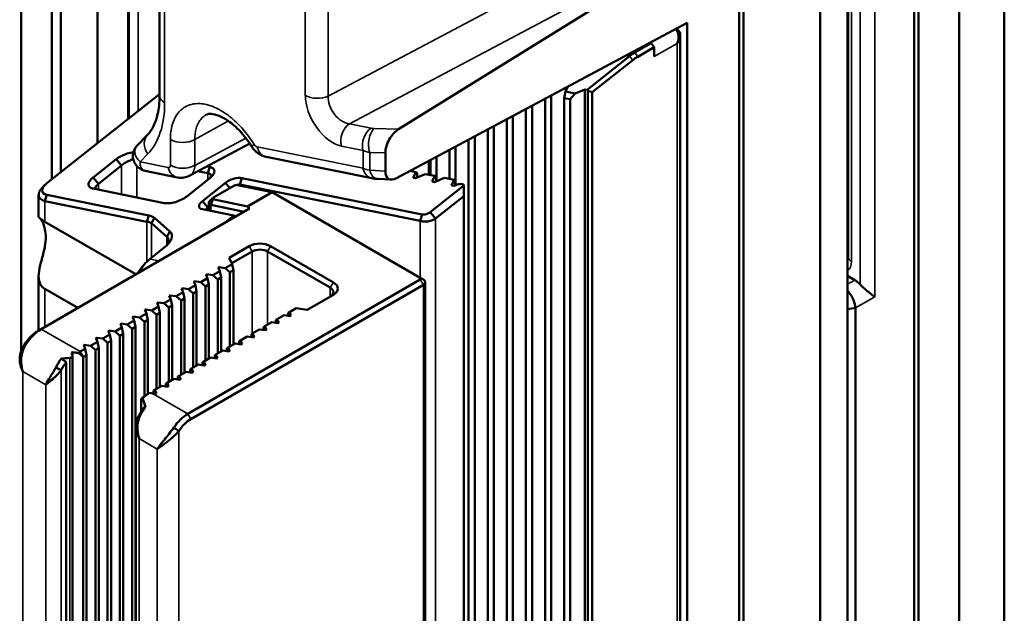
# Model space of a CAD drawing. Header units: millimetres. Extents: x 0 to 5104, y -184 to 1188.
# Tile 156 of 221: x 1524 to 1555, y 368 to 386. Entities that reach past the tile are written whole.
import ezdxf

# ---------------------------------------------------------------- set-up
doc = ezdxf.new("R2010")
doc.units = ezdxf.units.MM
doc.header["$LTSCALE"] = 2
doc.layers.add('Sichtbar (ISO)', color=7, linetype='Continuous', lineweight=50)
doc.layers.add('Sichtbar schmal (ISO)', color=7, linetype='Continuous', lineweight=35)

msp = doc.modelspace()

# ---------------------------------------------------------------- linework, layer by layer
at = {"layer": 'Sichtbar (ISO)'}
for p, q in [((1549.724, 278.492), (1549.724, 548.425)), ((1548.875, 547.391), (1548.875, 277.893)), ((1546.518, 546.03), (1546.518, 276.532)), ((1554.556, 416.221), (1554.556, 281.281)), ((1553.163, 415.419), (1553.163, 280.48)), ((1553.165, 415.418), (1553.165, 280.479)), ((1551.913, 414.62), (1551.913, 280.09)), ((1551.772, 414.302), (1551.772, 280.477)), ((1524.24, 411.026), (1524.24, 376.079)), ((1525.182, 381.369), (1525.182, 410.837)), ((1525.465, 381.592), (1525.465, 410.56)), ((1526.597, 408.357), (1526.597, 382.488)), ((1527.539, 383.234), (1527.539, 402.983)), ((1527.558, 399.59), (1527.558, 383.248)), ((1549.743, 390.652), (1549.743, 378.976)), ((1528.509, 389.691), (1528.509, 383.951)), ((1535.88, 382.918), (1546.06, 389.228)), ((1546.377, 389.133), (1546.377, 312.924)), ((1535.818, 381.408), (1544.774, 386.199)), ((1544.774, 353.687), (1544.774, 386.199)), ((1544.469, 385.999), (1544.435, 386.018)), ((1543.162, 385.28), (1543.671, 385.573)), ((1543.622, 385.583), (1543.671, 385.573)), ((1543.671, 385.573), (1543.761, 385.445)), ((1544.565, 385.815), (1544.565, 354.363)), ((1543.761, 385.445), (1543.252, 385.152)), ((1543.761, 385.155), (1543.761, 385.445)), ((1541.691, 384.133), (1542.999, 385.168)), ((1543.101, 385.048), (1541.852, 384.06)), ((1540.985, 383.88), (1541.024, 384.079)), ((1541.095, 384.231), (1541.024, 384.079)), ((1541.024, 384.079), (1541.321, 384.019)), ((1541.032, 384.094), (1541.032, 384.197)), ((1541.321, 384.019), (1541.621, 384.147)), ((1541.621, 384.147), (1541.691, 384.133)), ((1541.621, 352.841), (1541.621, 384.147)), ((1541.71, 384.105), (1541.691, 384.133)), ((1541.71, 352.821), (1541.71, 384.105)), ((1541.852, 384.06), (1541.71, 384.105)), ((1541.852, 352.866), (1541.852, 384.06)), ((1528.509, 384.002), (1525.034, 381.251)), ((1540.396, 353.732), (1540.396, 383.857)), ((1540.585, 353.552), (1540.585, 383.958)), ((1540.985, 353.17), (1540.985, 383.88)), ((1541.174, 383.842), (1540.985, 383.88)), ((1541.321, 384.019), (1541.174, 383.842)), ((1541.174, 352.991), (1541.174, 383.842)), ((1539.807, 354.293), (1539.807, 383.542)), ((1539.995, 354.113), (1539.995, 383.643)), ((1539.218, 354.854), (1539.218, 383.227)), ((1539.406, 354.675), (1539.406, 383.328)), ((1538.628, 355.416), (1538.628, 382.912)), ((1538.817, 355.236), (1538.817, 383.012)), ((1527.821, 382.418), (1528.139, 382.746)), ((1538.039, 355.977), (1538.039, 382.596)), ((1538.228, 355.797), (1538.228, 382.697)), ((1531.29, 382.479), (1529.441, 381.49)), ((1531.311, 382.446), (1531.252, 382.459)), ((1537.45, 381.385), (1537.45, 382.281)), ((1537.638, 381.194), (1537.638, 382.382)), ((1526.459, 381.431), (1527.166, 381.991)), ((1527.166, 381.991), (1527.332, 381.796)), ((1531.791, 382.066), (1535.054, 381.407)), ((1535.472, 382.186), (1535.472, 381.629)), ((1536.808, 381.938), (1536.808, 381.515)), ((1536.861, 381.966), (1536.861, 381.504)), ((1537.049, 381.313), (1537.049, 382.067)), ((1527.332, 381.796), (1526.625, 381.236)), ((1529.047, 381.433), (1528.065, 381.632)), ((1529.567, 381.645), (1529.566, 381.645)), ((1529.966, 381.771), (1530.054, 381.753)), ((1529.996, 381.558), (1530.054, 381.753)), ((1536.409, 381.595), (1536.234, 381.631)), ((1526.459, 381.431), (1526.625, 381.236)), ((1530.054, 381.407), (1529.347, 380.847)), ((1529.996, 381.558), (1529.686, 381.621)), ((1530.986, 381.217), (1531.045, 381.412)), ((1531.045, 381.412), (1536.607, 380.288)), ((1535.23, 381.386), (1535.658, 381.366)), ((1536.329, 381.423), (1536.409, 381.595)), ((1536.402, 381.408), (1536.329, 381.423)), ((1536.702, 381.536), (1536.402, 381.408)), ((1536.448, 381.565), (1536.409, 381.595)), ((1536.448, 381.428), (1536.448, 381.565)), ((1536.998, 381.476), (1536.702, 381.536)), ((1536.919, 381.303), (1536.998, 381.476)), ((1537.291, 381.417), (1536.991, 381.289)), ((1537.037, 381.446), (1536.998, 381.476)), ((1537.037, 381.308), (1537.037, 381.446)), ((1537.588, 381.357), (1537.291, 381.417)), ((1537.508, 381.184), (1537.588, 381.357)), ((1537.627, 381.327), (1537.588, 381.357)), ((1537.627, 381.189), (1537.627, 381.327)), ((1528.651, 380.642), (1526.459, 381.086)), ((1529.83, 380.703), (1530.537, 381.263)), ((1530.816, 381.179), (1530.156, 380.798)), ((1530.677, 381.099), (1530.537, 381.263)), ((1531.976, 380.975), (1530.91, 381.197)), ((1536.548, 380.093), (1530.986, 381.217)), ((1536.854, 380.36), (1537.891, 381.181)), ((1536.991, 381.289), (1536.919, 381.303)), ((1537.58, 381.17), (1537.508, 381.184)), ((1537.64, 381.195), (1537.58, 381.17)), ((1537.892, 381.162), (1537.892, 380.856)), ((1524.78, 380.218), (1524.78, 380.899)), ((1525.034, 380.894), (1524.975, 380.699)), ((1525.034, 380.894), (1528.173, 380.26)), ((1530.091, 380.587), (1530.156, 380.761)), ((1530.156, 380.761), (1531.222, 380.54)), ((1531.976, 380.975), (1531.222, 380.54)), ((1536.548, 378.336), (1531.976, 380.975)), ((1537.892, 380.856), (1537.02, 380.166)), ((1537.892, 380.856), (1537.892, 351.428)), ((1531.287, 380.469), (1524.858, 376.757)), ((1528.114, 380.065), (1524.975, 380.699)), ((1529.996, 380.508), (1529.83, 380.703)), ((1530.802, 380.254), (1529.83, 380.451)), ((1530.032, 380.536), (1529.996, 380.508)), ((1530.032, 380.656), (1530.032, 380.41)), ((1531.121, 380.373), (1530.091, 380.587)), ((1531.222, 380.54), (1531.287, 380.469)), ((1528.173, 380.26), (1528.114, 380.065)), ((1528.348, 380.183), (1528.256, 380.017)), ((1528.348, 380.183), (1528.827, 379.769)), ((1530.495, 380.011), (1530.802, 380.254)), ((1530.875, 380.231), (1530.802, 380.254)), ((1536.548, 380.093), (1536.607, 380.288)), ((1537.02, 380.166), (1536.854, 380.36)), ((1527.782, 378.445), (1524.975, 380.066)), ((1528.734, 379.603), (1528.256, 380.017)), ((1536.808, 380.081), (1536.808, 380.081)), ((1536.861, 380.094), (1536.861, 380.093)), ((1528.827, 379.769), (1528.734, 379.603)), ((1528.652, 379.266), (1528.207, 378.914)), ((1530.654, 378.955), (1531.274, 379.312)), ((1531.934, 379.312), (1533.867, 378.197)), ((1530.744, 378.762), (1530.654, 378.955)), ((1531.368, 379.149), (1530.734, 378.783)), ((1533.772, 378.033), (1531.839, 379.149)), ((1530.317, 378.651), (1530.345, 378.667)), ((1530.367, 378.544), (1530.317, 378.651)), ((1530.345, 378.667), (1530.531, 378.639)), ((1530.345, 378.667), (1530.345, 378.591)), ((1530.531, 378.639), (1530.744, 378.762)), ((1530.68, 378.507), (1530.531, 378.639)), ((1530.744, 378.762), (1530.784, 378.567)), ((1524.78, 376.712), (1524.78, 378.385)), ((1529.777, 378.203), (1529.99, 378.326)), ((1529.94, 378.433), (1529.968, 378.45)), ((1529.99, 378.326), (1529.94, 378.433)), ((1529.968, 378.45), (1529.968, 378.373)), ((1529.968, 378.45), (1530.154, 378.421)), ((1529.99, 378.326), (1530.029, 378.131)), ((1530.154, 378.421), (1530.367, 378.544)), ((1530.302, 378.289), (1530.154, 378.421)), ((1530.407, 378.349), (1530.302, 378.289)), ((1530.302, 378.289), (1530.302, 376.003)), ((1530.367, 378.544), (1530.407, 378.349)), ((1530.407, 378.349), (1530.407, 376.063)), ((1530.784, 378.567), (1530.68, 378.507)), ((1530.68, 378.507), (1530.68, 376.22)), ((1530.784, 378.567), (1530.784, 376.281)), ((1536.548, 378.336), (1536.643, 378.281)), ((1549.724, 378.397), (1549.952, 378.266)), ((1524.975, 377.994), (1525.988, 377.409)), ((1529.186, 377.998), (1529.214, 378.014)), ((1529.235, 377.891), (1529.186, 377.998)), ((1529.214, 378.014), (1529.214, 377.937)), ((1529.214, 378.014), (1529.4, 377.985)), ((1529.383, 374.144), (1536.548, 378.281)), ((1529.4, 377.985), (1529.612, 378.108)), ((1529.548, 377.853), (1529.4, 377.985)), ((1536.643, 378.118), (1529.477, 373.981)), ((1529.563, 378.216), (1529.591, 378.232)), ((1529.612, 378.108), (1529.563, 378.216)), ((1529.591, 378.232), (1529.591, 378.155)), ((1529.591, 378.232), (1529.777, 378.203)), ((1529.612, 378.108), (1529.652, 377.914)), ((1529.925, 378.071), (1529.777, 378.203)), ((1530.029, 378.131), (1529.925, 378.071)), ((1529.925, 378.071), (1529.925, 375.785)), ((1530.029, 378.131), (1530.029, 375.845)), ((1536.701, 352.834), (1536.701, 378.2)), ((1528.808, 377.78), (1528.837, 377.796)), ((1528.858, 377.673), (1528.808, 377.78)), ((1528.837, 377.796), (1529.022, 377.768)), ((1528.837, 377.796), (1528.837, 377.72)), ((1529.022, 377.768), (1529.235, 377.891)), ((1529.171, 377.636), (1529.022, 377.768)), ((1529.275, 377.696), (1529.171, 377.636)), ((1529.235, 377.891), (1529.275, 377.696)), ((1529.275, 377.696), (1529.275, 375.41)), ((1529.652, 377.914), (1529.548, 377.853)), ((1529.548, 377.853), (1529.548, 375.567)), ((1529.652, 377.914), (1529.652, 375.627)), ((1533.867, 377.815), (1533.058, 377.349)), ((1528.268, 377.332), (1528.481, 377.455)), ((1528.431, 377.562), (1528.459, 377.579)), ((1528.481, 377.455), (1528.431, 377.562)), ((1528.459, 377.579), (1528.645, 377.55)), ((1528.459, 377.579), (1528.459, 377.502)), ((1528.481, 377.455), (1528.521, 377.26)), ((1528.645, 377.55), (1528.858, 377.673)), ((1528.794, 377.418), (1528.645, 377.55)), ((1528.898, 377.478), (1528.794, 377.418)), ((1528.794, 377.418), (1528.794, 375.132)), ((1528.858, 377.673), (1528.898, 377.478)), ((1528.898, 377.478), (1528.898, 375.192)), ((1529.171, 377.636), (1529.171, 375.35)), ((1532.724, 377.401), (1532.511, 377.278)), ((1533.058, 377.349), (1532.724, 377.401)), ((1549.964, 377.409), (1549.724, 377.374)), ((1549.964, 377.409), (1549.964, 367.361)), ((1527.677, 377.127), (1527.705, 377.143)), ((1527.727, 377.02), (1527.677, 377.127)), ((1527.705, 377.143), (1527.891, 377.114)), ((1527.705, 377.143), (1527.705, 377.066)), ((1527.891, 377.114), (1528.104, 377.237)), ((1528.04, 376.983), (1527.891, 377.114)), ((1528.054, 377.345), (1528.082, 377.361)), ((1528.104, 377.237), (1528.054, 377.345)), ((1528.082, 377.361), (1528.268, 377.332)), ((1528.082, 377.361), (1528.082, 377.284)), ((1528.104, 377.237), (1528.144, 377.043)), ((1528.417, 377.2), (1528.268, 377.332)), ((1528.521, 377.26), (1528.417, 377.2)), ((1528.417, 377.2), (1528.417, 374.914)), ((1528.521, 377.26), (1528.521, 374.974)), ((1532.347, 377.183), (1532.134, 377.06)), ((1532.533, 377.154), (1532.347, 377.183)), ((1532.511, 377.278), (1532.471, 377.255)), ((1532.471, 377.255), (1532.471, 377.164)), ((1532.511, 377.278), (1532.561, 377.17)), ((1532.561, 377.17), (1532.533, 377.154)), ((1527.137, 376.679), (1527.35, 376.802)), ((1527.3, 376.909), (1527.328, 376.925)), ((1527.35, 376.802), (1527.3, 376.909)), ((1527.328, 376.925), (1527.514, 376.897)), ((1527.328, 376.925), (1527.328, 376.849)), ((1527.35, 376.802), (1527.39, 376.607)), ((1527.514, 376.897), (1527.727, 377.02)), ((1527.663, 376.765), (1527.514, 376.897)), ((1527.767, 376.825), (1527.663, 376.765)), ((1527.727, 377.02), (1527.767, 376.825)), ((1527.767, 376.825), (1527.767, 351.459)), ((1528.144, 377.043), (1528.04, 376.983)), ((1528.04, 376.983), (1528.04, 374.687)), ((1528.144, 377.043), (1528.144, 374.754)), ((1531.757, 376.842), (1531.717, 376.819)), ((1531.717, 376.819), (1531.717, 376.728)), ((1531.97, 376.965), (1531.757, 376.842)), ((1531.757, 376.842), (1531.806, 376.735)), ((1532.155, 376.936), (1531.97, 376.965)), ((1532.134, 377.06), (1532.094, 377.037)), ((1532.094, 377.037), (1532.094, 376.946)), ((1532.134, 377.06), (1532.183, 376.953)), ((1532.183, 376.953), (1532.155, 376.936)), ((1524.858, 376.757), (1524.764, 376.702)), ((1526.546, 376.474), (1526.574, 376.49)), ((1526.595, 376.366), (1526.546, 376.474)), ((1526.574, 376.49), (1526.76, 376.461)), ((1526.574, 376.49), (1526.574, 376.413)), ((1526.76, 376.461), (1526.973, 376.584)), ((1526.923, 376.692), (1526.951, 376.708)), ((1526.973, 376.584), (1526.923, 376.692)), ((1526.951, 376.708), (1527.137, 376.679)), ((1526.951, 376.708), (1526.951, 376.631)), ((1526.973, 376.584), (1527.012, 376.389)), ((1527.286, 376.547), (1527.137, 376.679)), ((1527.39, 376.607), (1527.286, 376.547)), ((1527.286, 376.547), (1527.286, 351.181)), ((1527.39, 376.607), (1527.39, 351.241)), ((1527.663, 376.765), (1527.663, 351.399)), ((1531.215, 376.53), (1531.002, 376.407)), ((1531.401, 376.501), (1531.215, 376.53)), ((1531.379, 376.625), (1531.34, 376.602)), ((1531.34, 376.602), (1531.34, 376.511)), ((1531.592, 376.747), (1531.379, 376.625)), ((1531.379, 376.625), (1531.429, 376.517)), ((1531.429, 376.517), (1531.401, 376.501)), ((1531.778, 376.719), (1531.592, 376.747)), ((1531.806, 376.735), (1531.778, 376.719)), ((1524.314, 376.148), (1524.292, 376.175)), ((1526.169, 376.256), (1526.197, 376.272)), ((1526.218, 376.149), (1526.169, 376.256)), ((1526.197, 376.272), (1526.383, 376.243)), ((1526.197, 376.272), (1526.197, 376.196)), ((1526.383, 376.243), (1526.595, 376.366)), ((1526.531, 376.112), (1526.383, 376.243)), ((1526.635, 376.172), (1526.531, 376.112)), ((1526.595, 376.366), (1526.635, 376.172)), ((1526.635, 376.172), (1526.635, 350.806)), ((1526.908, 376.329), (1526.76, 376.461)), ((1527.012, 376.389), (1526.908, 376.329)), ((1526.908, 376.329), (1526.908, 350.964)), ((1527.012, 376.389), (1527.012, 351.024)), ((1530.625, 376.189), (1530.585, 376.166)), ((1530.585, 376.166), (1530.585, 376.075)), ((1530.838, 376.312), (1530.625, 376.189)), ((1530.625, 376.189), (1530.675, 376.082)), ((1531.024, 376.283), (1530.838, 376.312)), ((1531.002, 376.407), (1530.962, 376.384)), ((1530.962, 376.384), (1530.962, 376.293)), ((1531.002, 376.407), (1531.052, 376.299)), ((1531.052, 376.299), (1531.024, 376.283)), ((1525.82, 375.947), (1525.82, 376.041)), ((1525.823, 375.932), (1525.823, 350.417)), ((1526.065, 376.06), (1526.218, 376.149)), ((1526.154, 375.894), (1526.154, 350.528)), ((1526.258, 375.954), (1526.159, 375.897)), ((1526.218, 376.149), (1526.258, 375.954)), ((1526.258, 375.954), (1526.258, 350.588)), ((1526.531, 376.112), (1526.531, 350.746)), ((1530.084, 375.877), (1529.871, 375.754)), ((1530.27, 375.848), (1530.084, 375.877)), ((1530.248, 375.971), (1530.208, 375.948)), ((1530.208, 375.948), (1530.208, 375.857)), ((1530.461, 376.094), (1530.248, 375.971)), ((1530.248, 375.971), (1530.298, 375.864)), ((1530.298, 375.864), (1530.27, 375.848)), ((1530.647, 376.066), (1530.461, 376.094)), ((1530.675, 376.082), (1530.647, 376.066)), ((1524.24, 375.578), (1524.24, 375.577)), ((1525.476, 375.492), (1525.309, 375.574)), ((1525.631, 375.735), (1525.631, 350.572)), ((1529.707, 375.659), (1529.494, 375.536)), ((1529.893, 375.63), (1529.707, 375.659)), ((1529.871, 375.754), (1529.831, 375.731)), ((1529.831, 375.731), (1529.831, 375.64)), ((1529.871, 375.754), (1529.921, 375.646)), ((1529.921, 375.646), (1529.893, 375.63)), ((1529.117, 375.318), (1529.077, 375.295)), ((1529.077, 375.295), (1529.077, 375.204)), ((1529.33, 375.441), (1529.117, 375.318)), ((1529.117, 375.318), (1529.166, 375.211)), ((1529.516, 375.412), (1529.33, 375.441)), ((1529.494, 375.536), (1529.454, 375.513)), ((1529.454, 375.513), (1529.454, 375.422)), ((1529.494, 375.536), (1529.544, 375.429)), ((1529.544, 375.429), (1529.516, 375.412)), ((1528.575, 375.006), (1528.362, 374.883)), ((1528.761, 374.977), (1528.575, 375.006)), ((1528.74, 375.1), (1528.7, 375.077)), ((1528.7, 375.077), (1528.7, 374.986)), ((1528.953, 375.223), (1528.74, 375.1)), ((1528.74, 375.1), (1528.789, 374.993)), ((1528.789, 374.993), (1528.761, 374.977)), ((1529.138, 375.195), (1528.953, 375.223)), ((1529.166, 375.211), (1529.138, 375.195)), ((1528.384, 374.759), (1528.294, 374.773)), ((1528.362, 374.883), (1528.323, 374.86)), ((1528.323, 374.86), (1528.323, 374.769)), ((1528.362, 374.883), (1528.412, 374.775)), ((1528.412, 374.775), (1528.384, 374.759)), ((1527.945, 374.606), (1527.945, 374.22)), ((1527.901, 374.077), (1527.88, 374.104)), ((1527.782, 349.309), (1527.782, 373.771)), ((1528.794, 373.515), (1528.794, 373.515)), ((1528.898, 373.65), (1528.898, 373.65)), ((1528.948, 373.72), (1529.1, 373.613)), ((1529.077, 373.586), (1529.077, 373.586)), ((1528.7, 373.398), (1528.7, 373.398)), ((1528.521, 373.116), (1528.521, 373.116))]:
    msp.add_line(p, q, dxfattribs=at)
for centre, major_axis, ratio, start_param, end_param in [((1543.182, 384.225), (0.618, 1.119), 0.589709, 0.774391, 0.956531), ((1543.252, 384.191), (-0.589, -1.02), 0.57735, 3.927054, 4.110393), ((1535.862, 382.449), (-0.283, -0.506), 0.531754, 3.906008, 5.522672), ((1535.862, 381.89), (0.283, 0.502), 0.534165, 2.383741, 3.840999), ((1529.124, 382.076), (-0.318, 0.586), 0.594048, 3.13345, 3.1377), ((1537.692, 381.114), (0.197, 0.075), 0.446929, 6.200545, 7.946238), ((1537.692, 381.227), (-0.128, 0.213), 0.724751, 4.020599, 4.105631), ((1527.759, 379.905), (-0.646, -0.194), 0.486393, 3.44054, 3.87944), ((1523.938, 378.975), (0.75, 1.299), 0.57735, 5.286576, 5.708998), ((1531.604, 379.122), (0.467, 0), 0.57735, 0.785398, 2.356194), ((1531.604, 379.013), (-0.333, 0), 0.57735, 3.926991, 5.497787), ((1550.076, 378.976), (-0.333, 0), 0.57735, 0, 0.000053), ((1536.501, 378.308), (0.0667, 0), 0.57735, 5.497787, 7.068583), ((1533.537, 377.897), (0.333, 0), 0.57735, 5.497787, 7.068583), ((1533.537, 378.006), (0.467, 0), 0.57735, 5.497787, 7.068583), ((1536.501, 378.2), (0.2, 0), 0.57735, 5.497787, 7.068583), ((1549.948, 377.83), (0.267, -0.462), 0.582193, 1.909625, 2.351202), ((1524.764, 375.995), (0.433, 0.751), 0.57735, 0.785398, 1.663035), ((1524.858, 375.94), (-0.5, -0.866), 0.57735, 3.926991, 4.804627), ((1526.494, 374.996), (1.926, -0.361), 0.410754, 2.04933, 2.198829), ((1525.947, 375.312), (-0.5, -0.866), 0.57735, 4.10812, 4.148662), ((1525.678, 375.467), (0.436, -1.379), 0.201906, 1.859723, 1.917264), ((1526.168, 375.184), (1.926, -0.361), 0.410754, 1.731552, 1.828667), ((1526.065, 375.244), (0.5, 0.866), 0.57735, 0.785398, 0.869412), ((1526.159, 375.189), (-0.433, -0.751), 0.57735, 3.926991, 3.934993), ((1525.853, 375.366), (0.5, 0.866), 0.57735, 1.336689, 1.663035), ((1525.947, 375.312), (-0.433, -0.751), 0.57735, 4.468636, 4.804627), ((1528.139, 374.046), (0.433, 0.751), 0.57735, 0.931764, 1.106586), ((1528.233, 373.992), (-0.5, -0.866), 0.57735, 3.976429, 4.285183), ((1528.294, 373.957), (1.926, -0.361), 0.410754, 1.647538, 1.696977), ((1528.351, 373.924), (0.433, 0.751), 0.57735, 1.327043, 1.663035), ((1528.445, 373.869), (-0.5, -0.866), 0.57735, 4.478281, 4.804627), ((1527.804, 374.239), (-0.436, 1.379), 0.201906, 4.729237, 4.922336), ((1529.383, 373.328), (0.5, 0.866), 0.57735, 0.785398, 1.448272), ((1529.477, 373.273), (-0.433, -0.751), 0.57735, 3.926991, 4.589865)]:
    msp.add_ellipse(centre, major_axis=major_axis, ratio=ratio, start_param=start_param, end_param=end_param, dxfattribs=at)
for points, knots in [([(1544.468, 385.564), (1544.517, 385.686), (1544.517, 385.758), (1544.499, 385.854), (1544.486, 385.92), (1544.459, 385.974), (1544.425, 386.012)], [0, 0, 0, 0, 0.5, 0.5, 0.5, 0.844239, 0.844239, 0.844239, 0.844239]), ([(1544.469, 385.999), (1544.526, 385.965), (1544.565, 385.887), (1544.565, 385.815), (1544.565, 385.743), (1544.55, 385.667), (1544.468, 385.564)], [0.0025798, 0.0025798, 0.0025798, 0.0025798, 0.5, 0.5, 0.5, 1, 1, 1, 1]), ([(1528.139, 382.746), (1528.27, 382.88), (1528.385, 383.097), (1528.488, 383.55), (1528.509, 383.743), (1528.509, 383.951)], [0, 0, 0, 0, 0.206221, 0.206221, 0.3280309, 0.3280309, 0.3280309, 0.3280309]), ([(1531.352, 382.382), (1531.258, 382.534), (1531.15, 382.678), (1530.921, 382.935), (1530.797, 383.049), (1530.564, 383.223), (1530.451, 383.287), (1530.252, 383.37), (1530.165, 383.389), (1530.043, 383.395), (1530.002, 383.387), (1529.96, 383.371), (1529.951, 383.367), (1529.942, 383.362)], [0, 0, 0, 0, 0.0805606, 0.0805606, 0.163178, 0.163178, 0.2414053, 0.2414053, 0.3187436, 0.3187436, 0.3914927, 0.3914927, 0.4142134, 0.4142134, 0.4142134, 0.4142134]), ([(1528.062, 381.632), (1528.016, 381.642), (1527.97, 381.659), (1527.884, 381.706), (1527.844, 381.739), (1527.776, 381.813), (1527.747, 381.857), (1527.707, 381.949), (1527.694, 382), (1527.685, 382.1), (1527.689, 382.152), (1527.713, 382.251), (1527.733, 382.299), (1527.778, 382.369), (1527.798, 382.395), (1527.821, 382.418)], [0.0004159, 0.0004159, 0.0004159, 0.0004159, 0.0218713, 0.0218713, 0.0446352, 0.0446352, 0.0673508, 0.0673508, 0.0901386, 0.0901386, 0.1129252, 0.1129252, 0.1357426, 0.1357426, 0.1504632, 0.1504632, 0.1504632, 0.1504632]), ([(1531.791, 382.066), (1531.728, 382.079), (1531.666, 382.103), (1531.551, 382.167), (1531.498, 382.209), (1531.414, 382.295), (1531.381, 382.337), (1531.352, 382.382)], [0.00000108, 0.00000108, 0.00000108, 0.00000108, 0.02934314, 0.02934314, 0.05955549, 0.05955549, 0.08358135, 0.08358135, 0.08358135, 0.08358135]), ([(1527.166, 381.991), (1527.212, 382.027), (1527.266, 382.061), (1527.385, 382.12), (1527.45, 382.146), (1527.579, 382.184), (1527.642, 382.196), (1527.701, 382.202)], [-0.12205034, -0.12205034, -0.12205034, -0.12205034, -0.09246204, -0.09246204, -0.06152272, -0.06152272, -0.03099743, -0.03099743, -0.03099743, -0.03099743]), ([(1527.699, 381.988), (1527.698, 381.988), (1527.697, 381.988), (1527.655, 381.978), (1527.612, 381.962), (1527.525, 381.925), (1527.482, 381.902), (1527.401, 381.852), (1527.364, 381.824), (1527.332, 381.796)], [0.02152682, 0.02152682, 0.02152682, 0.02152682, 0.02217037, 0.02217037, 0.04456629, 0.04456629, 0.06654314, 0.06654314, 0.08758734, 0.08758734, 0.08758734, 0.08758734]), ([(1530.054, 381.753), (1530.079, 381.748), (1530.102, 381.741), (1530.14, 381.722), (1530.155, 381.711), (1530.188, 381.677), (1530.199, 381.651), (1530.199, 381.593), (1530.188, 381.561), (1530.155, 381.508), (1530.139, 381.488), (1530.101, 381.447), (1530.079, 381.427), (1530.054, 381.407)], [-0.1178615, -0.1178615, -0.1178615, -0.1178615, -0.1012306, -0.1012306, -0.0848355, -0.0848355, -0.058228, -0.058228, -0.0319121, -0.0319121, -0.0160284, -0.0160284, 0, 0, 0, 0]), ([(1526.459, 381.086), (1526.434, 381.09), (1526.412, 381.098), (1526.374, 381.116), (1526.358, 381.127), (1526.326, 381.161), (1526.315, 381.187), (1526.315, 381.245), (1526.326, 381.277), (1526.358, 381.33), (1526.374, 381.351), (1526.412, 381.392), (1526.434, 381.412), (1526.459, 381.431)], [-0.1178614, -0.1178614, -0.1178614, -0.1178614, -0.1012307, -0.1012307, -0.0848358, -0.0848358, -0.0582284, -0.0582284, -0.0319125, -0.0319125, -0.0160286, -0.0160286, 0, 0, 0, 0]), ([(1529.439, 381.49), (1529.383, 381.46), (1529.321, 381.439), (1529.197, 381.419), (1529.134, 381.419), (1529.064, 381.43), (1529.055, 381.431), (1529.047, 381.433)], [0, 0, 0, 0, 0.02867629, 0.02867629, 0.05679158, 0.05679158, 0.06067024, 0.06067024, 0.06067024, 0.06067024]), ([(1530.06, 381.412), (1530.064, 381.417), (1530.068, 381.423), (1530.085, 381.451), (1530.093, 381.472), (1530.094, 381.508), (1530.088, 381.524), (1530.067, 381.542), (1530.056, 381.548), (1530.029, 381.555), (1530.013, 381.558), (1529.996, 381.558)], [0.01712468, 0.01712468, 0.01712468, 0.01712468, 0.02124708, 0.02124708, 0.03894249, 0.03894249, 0.05701831, 0.05701831, 0.06900123, 0.06900123, 0.08131979, 0.08131979, 0.08131979, 0.08131979]), ([(1530.537, 381.263), (1530.603, 381.315), (1530.696, 381.362), (1530.791, 381.39), (1530.885, 381.417), (1530.978, 381.426), (1531.045, 381.412)], [0, 0, 0, 0, 0.502904, 0.502904, 0.502904, 1, 1, 1, 1]), ([(1525.034, 381.251), (1524.94, 381.177), (1524.885, 381.095), (1524.885, 381.029), (1524.885, 380.962), (1524.939, 380.913), (1525.034, 380.894)], [0, 0, 0, 0, 0.498796, 0.498796, 0.498796, 1, 1, 1, 1]), ([(1526.625, 381.236), (1526.609, 381.222), (1526.594, 381.207), (1526.568, 381.177), (1526.557, 381.163), (1526.535, 381.127), (1526.528, 381.106), (1526.527, 381.082), (1526.528, 381.077), (1526.529, 381.071)], [0, 0, 0, 0, 0.01095831, 0.01095831, 0.0217217, 0.0217217, 0.03890806, 0.03890806, 0.04491495, 0.04491495, 0.04491495, 0.04491495]), ([(1530.986, 381.217), (1530.967, 381.215), (1530.945, 381.21), (1530.917, 381.2), (1530.913, 381.199), (1530.909, 381.197)], [0, 0, 0, 0, 0.01394408, 0.01394408, 0.01637778, 0.01637778, 0.01637778, 0.01637778]), ([(1529.347, 380.847), (1529.302, 380.811), (1529.248, 380.778), (1529.129, 380.718), (1529.064, 380.692), (1528.934, 380.654), (1528.868, 380.641), (1528.75, 380.631), (1528.696, 380.633), (1528.651, 380.642)], [-0.1220503, -0.1220503, -0.1220503, -0.1220503, -0.0924622, -0.0924622, -0.0615229, -0.0615229, -0.0302652, -0.0302652, 0, 0, 0, 0]), ([(1529.83, 380.451), (1529.764, 380.464), (1529.725, 380.499), (1529.725, 380.546), (1529.725, 380.592), (1529.763, 380.65), (1529.83, 380.703)], [0, 0, 0, 0, 0.502904, 0.502904, 0.502904, 1, 1, 1, 1]), ([(1529.996, 380.508), (1529.986, 380.498), (1529.977, 380.488), (1529.961, 380.469), (1529.954, 380.46), (1529.945, 380.443), (1529.941, 380.436), (1529.94, 380.429)], [0, 0, 0, 0, 0.00689304, 0.00689304, 0.01360855, 0.01360855, 0.01984868, 0.01984868, 0.01984868, 0.01984868]), ([(1524.975, 380.066), (1524.91, 380.103), (1524.857, 380.141), (1524.793, 380.196), (1524.78, 380.213), (1524.78, 380.218)], [0.82522995, 0.82522995, 0.82522995, 0.82522995, 0.8667756, 0.8667756, 0.90536159, 0.90536159, 0.90536159, 0.90536159]), ([(1524.845, 380.152), (1524.865, 380.123), (1524.886, 380.087), (1524.934, 379.983), (1524.958, 379.911), (1524.975, 379.831)], [0.96842936, 0.96842936, 0.96842936, 0.96842936, 1.00431392, 1.00431392, 1.05355677, 1.05355677, 1.05355677, 1.05355677]), ([(1537.02, 380.166), (1536.991, 380.145), (1536.958, 380.128), (1536.922, 380.114), (1536.879, 380.097), (1536.832, 380.084), (1536.784, 380.077), (1536.74, 380.07), (1536.696, 380.068), (1536.656, 380.071), (1536.617, 380.074), (1536.579, 380.081), (1536.548, 380.093)], [0, 0, 0, 0, 0.226629, 0.226629, 0.226629, 0.498413, 0.498413, 0.498413, 0.749523, 0.749523, 0.749523, 1, 1, 1, 1]), ([(1536.607, 380.288), (1536.639, 380.281), (1536.684, 380.285), (1536.73, 380.299), (1536.776, 380.312), (1536.821, 380.335), (1536.854, 380.36)], [0, 0, 0, 0, 0.502904, 0.502904, 0.502904, 1, 1, 1, 1]), ([(1528.256, 380.017), (1528.239, 380.029), (1528.218, 380.04), (1528.171, 380.056), (1528.144, 380.062), (1528.114, 380.065)], [0, 0, 0, 0, 0.02000194, 0.02000194, 0.04035211, 0.04035211, 0.04035211, 0.04035211]), ([(1528.827, 379.769), (1528.891, 379.713), (1528.909, 379.634), (1528.878, 379.545), (1528.847, 379.456), (1528.768, 379.357), (1528.652, 379.266)], [0, 0, 0, 0, 0.500358, 0.500358, 0.500358, 1, 1, 1, 1]), ([(1528.699, 379.305), (1528.703, 379.31), (1528.706, 379.314), (1528.741, 379.358), (1528.763, 379.396), (1528.789, 379.468), (1528.791, 379.501), (1528.777, 379.559), (1528.76, 379.583), (1528.734, 379.603)], [0.02660469, 0.02660469, 0.02660469, 0.02660469, 0.03015978, 0.03015978, 0.05994863, 0.05994863, 0.09012202, 0.09012202, 0.12087498, 0.12087498, 0.12087498, 0.12087498]), ([(1524.975, 379.317), (1524.97, 379.284), (1524.963, 379.249), (1524.928, 379.082), (1524.887, 378.944), (1524.823, 378.702), (1524.792, 378.568), (1524.775, 378.362), (1524.782, 378.264), (1524.83, 378.142), (1524.852, 378.105), (1524.906, 378.041), (1524.939, 378.015), (1524.975, 377.994)], [-0.2213879, -0.2213879, -0.2213879, -0.2213879, -0.2054321, -0.2054321, -0.1439647, -0.1439647, -0.0922722, -0.0922722, -0.0461361, -0.0461361, -0.023068, -0.023068, 0, 0, 0, 0]), ([(1549.737, 378.927), (1549.737, 378.927), (1549.737, 378.927), (1549.739, 378.933), (1549.742, 378.944), (1549.743, 378.966), (1549.743, 378.971), (1549.743, 378.976)], [0.02835119, 0.02835119, 0.02835119, 0.02835119, 0.03393393, 0.03393393, 0.05150956, 0.05150956, 0.05549716, 0.05549716, 0.05549716, 0.05549716]), ([(1527.838, 378.477), (1527.87, 378.533), (1527.906, 378.587), (1527.964, 378.663), (1527.984, 378.688), (1528.005, 378.712)], [-0.07601128, -0.07601128, -0.07601128, -0.07601128, -0.04709078, -0.04709078, -0.03221916, -0.03221916, -0.03221916, -0.03221916]), ([(1550.561, 377.748), (1550.527, 377.774), (1550.486, 377.806), (1550.393, 377.878), (1550.342, 377.919), (1550.259, 377.989), (1550.222, 378.021), (1550.161, 378.08), (1550.135, 378.105), (1550.113, 378.13)], [-0.36157218, -0.36157218, -0.36157218, -0.36157218, -0.33139015, -0.33139015, -0.30120812, -0.30120812, -0.28077274, -0.28077274, -0.2655097, -0.2655097, -0.2655097, -0.2655097]), ([(1549.723, 377.945), (1549.841, 377.813), (1549.936, 377.626), (1549.959, 377.468), (1549.962, 377.448), (1549.963, 377.428), (1549.964, 377.409)], [0.2396132, 0.2396132, 0.2396132, 0.2396132, 0.9130148, 0.9130148, 0.9130148, 1, 1, 1, 1]), ([(1524.292, 375.45), (1524.256, 375.523), (1524.233, 375.591), (1524.218, 375.651), (1524.204, 375.711), (1524.199, 375.73), (1524.196, 375.805), (1524.188, 375.957), (1524.229, 376.085), (1524.292, 376.175)], [0, 0, 0, 0, 0.25, 0.25, 0.25, 0.5, 0.5, 0.5, 1, 1, 1, 1]), ([(1524.314, 376.148), (1524.263, 376.047), (1524.239, 375.9), (1524.24, 375.796), (1524.24, 375.744), (1524.248, 375.654), (1524.254, 375.62), (1524.259, 375.585), (1524.269, 375.527), (1524.292, 375.45)], [0, 0, 0, 0, 0.5, 0.5, 0.5, 0.75, 0.75, 0.75, 1, 1, 1, 1]), ([(1525.82, 375.945), (1525.822, 375.941), (1525.823, 375.937), (1525.823, 375.926), (1525.821, 375.919), (1525.814, 375.905), (1525.809, 375.898), (1525.797, 375.886), (1525.789, 375.881), (1525.773, 375.871), (1525.764, 375.868), (1525.75, 375.865), (1525.744, 375.864), (1525.739, 375.864)], [0.00502347, 0.00502347, 0.00502347, 0.00502347, 0.00750611, 0.00750611, 0.01147735, 0.01147735, 0.01544859, 0.01544859, 0.01949842, 0.01949842, 0.02354826, 0.02354826, 0.02601974, 0.02601974, 0.02601974, 0.02601974]), ([(1525.004, 375.039), (1525.05, 375.141), (1525.075, 375.178), (1525.136, 375.278), (1525.197, 375.378), (1525.257, 375.473), (1525.309, 375.574)], [0, 0, 0, 0, 0.5, 0.5, 0.5, 1, 1, 1, 1]), ([(1525.476, 375.492), (1525.443, 375.447), (1525.404, 375.4), (1525.36, 375.354), (1525.315, 375.307), (1525.243, 375.242), (1525.215, 375.217), (1525.159, 375.167), (1525.076, 375.102), (1525.004, 375.039)], [0, 0, 0, 0, 0.25, 0.25, 0.25, 0.5, 0.5, 0.5, 1, 1, 1, 1]), ([(1527.88, 373.379), (1527.844, 373.452), (1527.82, 373.52), (1527.806, 373.58), (1527.791, 373.64), (1527.787, 373.659), (1527.783, 373.734), (1527.775, 373.886), (1527.816, 374.014), (1527.88, 374.104)], [0, 0, 0, 0, 0.25, 0.25, 0.25, 0.5, 0.5, 0.5, 1, 1, 1, 1]), ([(1527.901, 374.077), (1527.85, 373.976), (1527.827, 373.829), (1527.827, 373.724), (1527.827, 373.672), (1527.836, 373.583), (1527.841, 373.548), (1527.847, 373.514), (1527.857, 373.456), (1527.88, 373.379)], [0, 0, 0, 0, 0.5, 0.5, 0.5, 0.75, 0.75, 0.75, 1, 1, 1, 1]), ([(1528.44, 373.056), (1528.509, 373.164), (1528.545, 373.205), (1528.628, 373.31), (1528.637, 373.321), (1528.647, 373.333), (1528.658, 373.346), (1528.706, 373.407), (1528.755, 373.465), (1528.8, 373.522), (1528.856, 373.593), (1528.906, 373.659), (1528.948, 373.72)], [0, 0, 0, 0, 0.451774, 0.451774, 0.451774, 0.5, 0.5, 0.5, 0.723175, 0.723175, 0.723175, 1, 1, 1, 1]), ([(1529.1, 373.613), (1529.05, 373.552), (1528.987, 373.488), (1528.916, 373.425), (1528.89, 373.402), (1528.864, 373.38), (1528.837, 373.357), (1528.803, 373.329), (1528.752, 373.288), (1528.732, 373.273), (1528.655, 373.213), (1528.54, 373.131), (1528.44, 373.056)], [0, 0, 0, 0, 0.275759, 0.275759, 0.275759, 0.375, 0.375, 0.375, 0.5, 0.5, 0.5, 1, 1, 1, 1])]:
    msp.add_open_spline(points, degree=3, knots=knots, dxfattribs=at)
for points in [[(1535.23, 381.386), (1535.17, 381.389), (1535.111, 381.395), (1535.054, 381.407)], [(1524.975, 380.699), (1524.739, 380.768), (1524.725, 380.946), (1524.891, 381.114)], [(1524.891, 381.114), (1524.92, 381.143), (1524.948, 381.171), (1524.976, 381.2)], [(1530.91, 381.197), (1530.886, 381.202), (1530.841, 381.194), (1530.816, 381.179)], [(1530.06, 380.711), (1530.088, 380.737), (1530.117, 380.764), (1530.144, 380.79)], [(1530.156, 380.798), (1530.13, 380.784), (1530.13, 380.766), (1530.156, 380.761)], [(1530.091, 380.587), (1530.011, 380.623), (1530.017, 380.672), (1530.059, 380.71)], [(1528.207, 378.914), (1528.083, 378.815), (1527.958, 378.668), (1527.857, 378.488)], [(1528.005, 378.712), (1528.016, 378.725), (1528.027, 378.737), (1528.038, 378.75)], [(1525.482, 375.848), (1525.532, 375.81), (1525.581, 375.773), (1525.631, 375.735)], [(1527.985, 374.613), (1527.972, 374.611), (1527.959, 374.608), (1527.945, 374.606)], [(1528.035, 374.347), (1528.048, 374.349), (1528.062, 374.35), (1528.075, 374.351)]]:
    msp.add_open_spline(points, degree=3, dxfattribs=at)
for points, weights in [([(1526.154, 375.894), (1526.085, 375.955), (1526.005, 376.023)], [1.47521972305, 1.4315712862, 1.38447104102]), ([(1528.05, 374.694), (1528.118, 374.739), (1528.198, 374.787)], [1.41141459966, 1.37536313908, 1.33562225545])]:
    msp.add_rational_spline(points, weights, degree=2, dxfattribs=at)
at = {"layer": 'Sichtbar schmal (ISO)'}
for p, q in [((1550.561, 406.373), (1550.561, 377.748)), ((1550.113, 378.13), (1550.113, 405.998)), ((1527.851, 383.48), (1527.851, 399.75)), ((1549.841, 378.839), (1549.841, 390.516)), ((1533.708, 383.937), (1545.403, 390.133)), ((1528.666, 389.473), (1528.666, 383.734)), ((1545.984, 389.243), (1534.363, 383.085)), ((1533.003, 383.962), (1533.003, 386.969)), ((1533.708, 386.944), (1533.708, 383.937)), ((1543.084, 385.295), (1543.162, 385.28)), ((1543.162, 385.28), (1543.252, 385.152)), ((1544.468, 385.564), (1543.761, 385.155)), ((1544.468, 385.564), (1544.468, 354.342)), ((1542.999, 385.168), (1542.888, 385.19)), ((1542.999, 385.168), (1543.101, 385.048)), ((1530.631, 383.172), (1529.595, 382.599)), ((1534.363, 383.085), (1535.03, 382.951)), ((1535.126, 382.94), (1535.88, 382.918)), ((1528.841, 381.804), (1528.841, 382.599)), ((1529.595, 381.804), (1531.169, 382.646)), ((1529.595, 382.599), (1529.595, 381.804)), ((1531.52, 382.372), (1534.782, 381.712)), ((1534.782, 382.259), (1534.116, 382.394)), ((1534.782, 381.712), (1534.782, 382.259)), ((1528.144, 382.156), (1527.908, 381.913)), ((1535.472, 382.186), (1534.988, 382.2)), ((1534.988, 382.2), (1534.988, 381.652)), ((1527.332, 380.909), (1527.332, 381.796)), ((1527.804, 381.782), (1527.804, 380.814)), ((1527.908, 381.913), (1528.776, 381.738)), ((1534.988, 381.652), (1535.472, 381.629)), ((1529.996, 381.361), (1529.996, 381.558)), ((1526.625, 381.236), (1526.625, 381.052)), ((1530.986, 381.217), (1530.986, 381.181)), ((1524.975, 380.699), (1524.975, 380.066)), ((1529.996, 380.508), (1529.996, 380.417)), ((1530.091, 380.587), (1530.091, 380.398)), ((1537.02, 380.166), (1537.02, 351.111)), ((1528.114, 378.831), (1528.114, 380.065)), ((1528.256, 380.017), (1528.256, 378.952)), ((1536.548, 378.336), (1536.548, 380.093)), ((1528.734, 379.352), (1528.734, 379.603)), ((1549.724, 379.559), (1549.743, 379.56)), ((1531.368, 379.149), (1531.274, 379.312)), ((1531.839, 379.149), (1531.934, 379.312)), ((1549.743, 379.285), (1549.724, 379.285)), ((1528.207, 378.914), (1528.495, 378.856)), ((1531.368, 379.149), (1531.368, 376.618)), ((1531.839, 376.89), (1531.839, 379.149)), ((1549.724, 379.061), (1549.743, 379.074)), ((1524.975, 377.994), (1524.975, 376.825)), ((1533.772, 378.033), (1533.867, 378.197)), ((1533.772, 378.033), (1533.772, 377.761)), ((1536.548, 378.281), (1536.643, 378.118)), ((1536.643, 352.752), (1536.643, 378.118)), ((1549.724, 378.136), (1549.952, 378.266)), ((1550.561, 377.748), (1549.964, 377.409)), ((1524.858, 376.757), (1526.065, 376.06)), ((1525.739, 375.864), (1525.739, 350.41)), ((1526.159, 375.897), (1526.065, 376.06)), ((1525.004, 375.039), (1524.292, 375.45)), ((1524.292, 375.45), (1524.292, 351.5)), ((1525.476, 375.492), (1525.476, 350.637)), ((1525.004, 351.089), (1525.004, 375.039)), ((1528.294, 374.773), (1529.383, 374.144)), ((1529.383, 374.144), (1529.477, 373.981)), ((1529.1, 373.613), (1529.1, 348.547)), ((1528.44, 373.056), (1527.88, 373.379)), ((1527.88, 373.379), (1527.88, 349.429)), ((1528.44, 349.105), (1528.44, 373.056))]:
    msp.add_line(p, q, dxfattribs=at)
for centre, major_axis, ratio, start_param, end_param in [((1529.043, 383.951), (-0.533, 0), 0.57735, 0, 0.785398), ((1533.38, 384.179), (0.533, 0), 0.57735, 3.926991, 5.375614), ((1533.858, 383.477), (0.604, -1.037), 0.582738, 3.927004, 5.804877), ((1534.235, 383.695), (-0.364, 0.56), 0.681152, 0.747816, 2.62569), ((1525.93, 385.332), (-1.913, 3.409), 0.573789, 3.310441, 3.938139), ((1534.493, 382.612), (0.106, 0.523), 0.727504, 0.605665, 2.141555), ((1535.159, 382.477), (0.106, 0.523), 0.727504, 0.605665, 2.141555), ((1535.255, 382.467), (0.016, 0.533), 0.566905, 0.49401, 2.110675), ((1535.36, 383.155), (0.464, 0.116), 0.390669, 3.830126, 4.090729), ((1528.521, 382.374), (-0.383, 0.372), 0.805751, 0, 1.345975), ((1529.218, 382.816), (-0.533, 0), 0.57735, 0.785398, 2.356194), ((1528.285, 382.131), (-0.527, 0.188), 0.686355, 5.979166, 7.325141), ((1531.805, 382.664), (-0.453, -0.282), 0.047739, 5.666898, 6.283185), ((1531.897, 382.589), (-0.106, -0.523), 0.727504, 5.283148, 6.283185), ((1535.489, 382.682), (-0.998, -0.129), 0.493482, 0.721664, 0.982266), ((1528.285, 382.131), (-0.271, -0.481), 0.547157, 5.458627, 6.458663), ((1528.747, 381.858), (0.067, -0.116), 0.57735, 5.812422, 7.069257), ((1529.153, 381.956), (-0.106, -0.523), 0.727504, 5.283148, 6.28316), ((1529.218, 382.022), (-0.533, 0), 0.57735, 0.785398, 2.356194), ((1529.124, 382.076), (-0.318, 0.586), 0.594048, 3.1377, 3.942135), ((1535.489, 382.106), (0.999, 0.101), 0.476192, 3.879097, 4.1397), ((1535.159, 381.93), (-0.106, -0.523), 0.727504, 5.283148, 6.283186), ((1535.255, 381.918), (-0.025, -0.533), 0.559528, 5.262307, 6.283185), ((1549.604, 379.25), (-0.142, 0.306), 0.569614, 3.019974, 3.110232), ((1550.076, 378.976), (-0.333, 0), 0.57735, 0.000053, 0.785398), ((1549.368, 379.113), (-0.334, 0.579), 0.575771, 3.207696, 3.925621)]:
    msp.add_ellipse(centre, major_axis=major_axis, ratio=ratio, start_param=start_param, end_param=end_param, dxfattribs=at)
for points, knots in [([(1528.841, 382.599), (1528.841, 382.762), (1528.861, 382.915), (1528.899, 383.05), (1528.941, 383.199), (1529.006, 383.328), (1529.091, 383.43), (1529.101, 383.443), (1529.111, 383.455), (1529.122, 383.466), (1529.222, 383.573), (1529.348, 383.647), (1529.489, 383.682), (1529.573, 383.704), (1529.664, 383.712), (1529.759, 383.706), (1529.824, 383.703), (1529.891, 383.692), (1529.958, 383.676), (1530.125, 383.635), (1530.303, 383.557), (1530.477, 383.447), (1530.528, 383.414), (1530.58, 383.378), (1530.632, 383.339), (1530.753, 383.247), (1530.873, 383.14), (1530.985, 383.021), (1531.146, 382.852), (1531.298, 382.655), (1531.428, 382.447)], [0, 0, 0, 0, 0.118818, 0.118818, 0.118818, 0.249855, 0.249855, 0.249855, 0.265718, 0.265718, 0.265718, 0.412634, 0.412634, 0.412634, 0.499896, 0.499896, 0.499896, 0.559543, 0.559543, 0.559543, 0.7064, 0.7064, 0.7064, 0.750191, 0.750191, 0.750191, 0.853191, 0.853191, 0.853191, 1, 1, 1, 1]), ([(1529.942, 383.362), (1529.891, 383.334), (1529.844, 383.297), (1529.804, 383.253), (1529.729, 383.173), (1529.672, 383.065), (1529.637, 382.94), (1529.609, 382.838), (1529.594, 382.722), (1529.595, 382.599)], [0.6542168, 0.6542168, 0.6542168, 0.6542168, 0.7342673, 0.7342673, 0.7342673, 0.881156, 0.881156, 0.881156, 1, 1, 1, 1]), ([(1531.428, 382.447), (1531.436, 382.434), (1531.445, 382.422), (1531.455, 382.412), (1531.465, 382.402), (1531.475, 382.393), (1531.486, 382.386), (1531.497, 382.379), (1531.509, 382.374), (1531.52, 382.372)], [0, 0, 0, 0, 0.32398, 0.32398, 0.32398, 0.64797, 0.64797, 0.64797, 1, 1, 1, 1])]:
    msp.add_open_spline(points, degree=3, knots=knots, dxfattribs=at)

doc.saveas('drawing.dxf')
